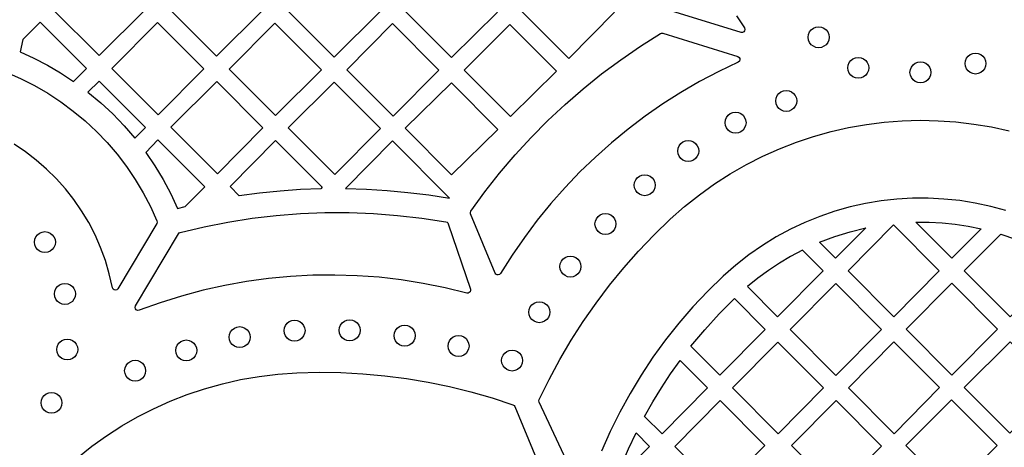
# Model space of a CAD drawing. Header units: millimetres. Extents: x -1358 to 1640, y -1421 to -323.
# Tile 72 of 131: x -2 to 155, y -729 to -660. Entities that reach past the tile are written whole.
import ezdxf

# ---------------------------------------------------------------- set-up
doc = ezdxf.new("R2010")
doc.units = ezdxf.units.MM
doc.layers.add('pattern', color=5, linetype='Continuous', true_color=0x0000ff)

msp = doc.modelspace()

# ---------------------------------------------------------------- linework, layer by layer
at = {"layer": 'pattern'}
for points in [[(10.48, -666.2), (3.12, -658.84), (10.38, -651.51), (17.8, -658.94)], [(29.17, -666.3), (21.81, -658.94), (29.07, -651.61), (36.5, -659.04)], [(55.24, -659.19), (48.06, -652.01), (47.65, -652.28), (47.2, -652.49), (46.81, -652.58), (40.46, -659), (47.91, -666.44)], [(73.87, -659.27), (66.56, -666.5), (59.2, -659.15), (66.44, -651.84)], [(92.51, -659.31), (85.25, -666.64), (77.84, -659.23), (85.13, -651.94)], [(-2.1, -665.6), (0.12, -666.61), (2.28, -667.73), (4.37, -668.96), (6.41, -670.3), (8.46, -668.23), (1.11, -660.87), (-1.63, -663.64)], [(12.52, -668.24), (19.77, -660.91), (27.17, -668.3), (19.91, -675.63)], [(38.57, -675.7), (31.21, -668.34), (38.47, -661.01), (45.9, -668.44)], [(57.3, -675.83), (49.91, -668.44), (57.17, -661.11), (64.56, -668.5)], [(83.27, -668.66), (75.96, -675.9), (68.58, -668.52), (75.85, -661.26)], [(112.15, -666.35), (112.36, -666.48), (112.47, -666.67), (112.48, -666.89), (112.4, -667.09), (112.21, -667.24), (109.1, -668.73), (106.06, -670.33), (103.09, -672.06), (100.2, -673.89), (97.39, -675.84), (94.67, -677.9), (92.02, -680.07), (89.47, -682.33), (87.01, -684.7), (84.65, -687.17), (82.38, -689.73), (80.22, -692.38), (78.16, -695.12), (76.21, -697.95), (74.36, -700.87), (74.21, -701.02), (74.02, -701.09), (73.82, -701.08), (73.64, -700.98), (73.52, -700.8), (69.61, -691.38), (69.57, -691.14), (69.66, -690.92), (71.89, -687.86), (74.23, -684.88), (76.68, -682), (79.24, -679.22), (81.9, -676.53), (84.66, -673.95), (87.51, -671.48), (90.46, -669.11), (93.49, -666.86), (96.62, -664.72), (99.83, -662.7), (100.01, -662.63), (100.21, -662.65)], [(125, -664.95), (124.55, -664.89), (124.16, -664.72), (123.82, -664.46), (123.56, -664.12), (123.39, -663.73), (123.33, -663.28), (123.39, -662.84), (123.56, -662.44), (123.82, -662.1), (124.16, -661.84), (124.55, -661.68), (125, -661.62), (125.44, -661.68), (125.84, -661.84), (126.18, -662.1), (126.44, -662.44), (126.6, -662.84), (126.66, -663.28), (126.6, -663.73), (126.44, -664.12), (126.18, -664.46), (125.84, -664.72), (125.44, -664.89)], [(149.96, -669.13), (149.51, -669.07), (149.11, -668.9), (148.78, -668.64), (148.52, -668.3), (148.35, -667.9), (148.29, -667.46), (148.35, -667.02), (148.52, -666.62), (148.78, -666.28), (149.11, -666.02), (149.51, -665.85), (149.96, -665.79), (150.4, -665.85), (150.8, -666.02), (151.13, -666.28), (151.39, -666.62), (151.56, -667.02), (151.62, -667.46), (151.56, -667.9), (151.39, -668.3), (151.13, -668.64), (150.8, -668.9), (150.4, -669.07)], [(131.3, -669.81), (130.86, -669.75), (130.46, -669.58), (130.12, -669.32), (129.86, -668.99), (129.69, -668.59), (129.63, -668.14), (129.69, -667.7), (129.86, -667.3), (130.12, -666.97), (130.46, -666.7), (130.86, -666.54), (131.3, -666.48), (131.74, -666.54), (132.14, -666.7), (132.48, -666.97), (132.74, -667.3), (132.91, -667.7), (132.97, -668.14), (132.91, -668.59), (132.74, -668.99), (132.48, -669.32), (132.14, -669.58), (131.74, -669.75)], [(141.2, -670.53), (140.76, -670.47), (140.36, -670.3), (140.02, -670.04), (139.76, -669.7), (139.59, -669.3), (139.53, -668.86), (139.59, -668.42), (139.76, -668.02), (140.02, -667.68), (140.36, -667.42), (140.76, -667.25), (141.2, -667.19), (141.64, -667.25), (142.04, -667.42), (142.38, -667.68), (142.64, -668.02), (142.81, -668.42), (142.87, -668.86), (142.81, -669.3), (142.64, -669.7), (142.38, -670.04), (142.04, -670.3), (141.64, -670.47)], [(8.72, -672.01), (10.74, -673.69), (12.65, -675.47), (14.46, -677.35), (16.17, -679.34), (17.88, -677.65), (10.49, -670.25)], [(21.88, -677.6), (29.21, -670.34), (36.57, -677.7), (29.31, -685.03)], [(40.57, -677.7), (47.9, -670.44), (55.27, -677.8), (48, -685.13)], [(66.55, -685.17), (73.92, -677.95), (66.56, -670.52), (59.2, -677.74)], [(119.84, -675.08), (119.4, -675.02), (119, -674.85), (118.67, -674.59), (118.41, -674.25), (118.24, -673.85), (118.18, -673.41), (118.24, -672.97), (118.41, -672.57), (118.67, -672.23), (119, -671.97), (119.4, -671.8), (119.84, -671.74), (120.29, -671.8), (120.69, -671.97), (121.02, -672.23), (121.28, -672.57), (121.45, -672.97), (121.51, -673.41), (121.45, -673.85), (121.28, -674.25), (121.02, -674.59), (120.69, -674.85), (120.29, -675.02)], [(111.78, -678.54), (111.33, -678.48), (110.93, -678.31), (110.6, -678.05), (110.34, -677.71), (110.17, -677.32), (110.11, -676.87), (110.17, -676.43), (110.34, -676.03), (110.6, -675.69), (110.93, -675.43), (111.33, -675.27), (111.78, -675.21), (112.22, -675.27), (112.62, -675.43), (112.96, -675.69), (113.22, -676.03), (113.38, -676.43), (113.44, -676.87), (113.38, -677.32), (113.22, -677.71), (112.96, -678.05), (112.62, -678.31), (112.22, -678.48)], [(17.91, -681.6), (19.36, -683.73), (20.68, -685.91), (21.88, -688.17), (22.97, -690.5), (24.19, -690.2), (27.3, -687.06), (19.86, -679.62)], [(46.01, -687.14), (45.79, -687.37), (42.52, -687.5), (39.28, -687.74), (36.04, -688.08), (32.8, -688.52), (31.32, -687.04), (38.58, -679.71)], [(49.68, -687.35), (53.02, -687.44), (56.34, -687.64), (59.64, -687.95), (62.95, -688.37), (66.24, -688.89), (57.2, -679.75)], [(104.24, -683.05), (103.8, -682.99), (103.4, -682.82), (103.06, -682.56), (102.8, -682.22), (102.63, -681.82), (102.57, -681.38), (102.63, -680.94), (102.8, -680.54), (103.06, -680.2), (103.4, -679.94), (103.8, -679.77), (104.24, -679.71), (104.68, -679.77), (105.08, -679.94), (105.42, -680.2), (105.68, -680.54), (105.85, -680.94), (105.91, -681.38), (105.85, -681.82), (105.68, -682.22), (105.42, -682.56), (105.08, -682.82), (104.68, -682.99)], [(97.31, -688.48), (96.87, -688.42), (96.47, -688.25), (96.14, -687.99), (95.88, -687.65), (95.71, -687.25), (95.65, -686.81), (95.71, -686.37), (95.88, -685.97), (96.14, -685.63), (96.47, -685.37), (96.87, -685.2), (97.31, -685.14), (97.76, -685.2), (98.16, -685.37), (98.49, -685.63), (98.75, -685.97), (98.92, -686.37), (98.98, -686.81), (98.92, -687.25), (98.75, -687.65), (98.49, -687.99), (98.16, -688.25), (97.76, -688.42)], [(69.58, -703.36), (69.6, -703.57), (69.53, -703.76), (69.4, -703.91), (69.21, -703.98), (69, -703.97), (65.54, -703.13), (62.06, -702.43), (58.56, -701.88), (55.05, -701.47), (51.53, -701.22), (48, -701.11), (44.48, -701.14), (40.96, -701.33), (37.45, -701.66), (33.95, -702.14), (30.48, -702.76), (27.03, -703.53), (23.6, -704.45), (20.21, -705.51), (16.86, -706.72), (16.62, -706.74), (16.41, -706.65), (16.26, -706.48), (16.21, -706.26), (16.28, -706.03), (23.12, -694.54), (23.24, -694.4), (23.41, -694.32), (27.19, -693.42), (31, -692.67), (34.83, -692.07), (38.67, -691.62), (42.53, -691.32), (46.4, -691.17), (50.27, -691.17), (54.13, -691.31), (58, -691.61), (61.85, -692.06), (65.69, -692.66), (65.86, -692.72), (65.98, -692.82), (66.06, -692.98)], [(91.07, -694.65), (90.62, -694.59), (90.22, -694.42), (89.89, -694.16), (89.63, -693.82), (89.46, -693.43), (89.4, -692.98), (89.46, -692.54), (89.63, -692.14), (89.89, -691.8), (90.22, -691.54), (90.62, -691.37), (91.07, -691.32), (91.51, -691.37), (91.91, -691.54), (92.24, -691.8), (92.51, -692.14), (92.67, -692.54), (92.73, -692.98), (92.67, -693.43), (92.51, -693.82), (92.24, -694.16), (91.91, -694.42), (91.51, -694.59)], [(127.67, -698.44), (125.15, -695.9), (127.56, -694.99), (130.02, -694.23), (132.52, -693.61)], [(144.19, -700.42), (136.95, -707.75), (129.69, -700.46), (136.92, -693.14)], [(140.45, -692.69), (142.56, -692.7), (144.65, -692.81), (146.73, -693.02), (148.81, -693.34), (150.88, -693.76), (146.17, -698.44)], [(1.86, -697.53), (1.42, -697.47), (1.02, -697.31), (0.68, -697.05), (0.42, -696.71), (0.26, -696.31), (0.2, -695.87), (0.26, -695.42), (0.42, -695.03), (0.68, -694.69), (1.02, -694.43), (1.42, -694.26), (1.86, -694.2), (2.31, -694.26), (2.7, -694.43), (3.04, -694.69), (3.3, -695.03), (3.47, -695.42), (3.53, -695.87), (3.47, -696.31), (3.3, -696.71), (3.04, -697.05), (2.7, -697.31), (2.31, -697.47)], [(148.15, -700.43), (154.01, -694.61), (156.34, -695.41), (158.61, -696.34), (162.69, -700.43), (155.45, -707.75)], [(122.42, -697.15), (120.54, -698.14), (118.74, -699.21), (117, -700.36), (115.31, -701.61), (113.67, -702.95), (118.46, -707.76), (125.7, -700.43)], [(85.49, -701.43), (85.04, -701.37), (84.64, -701.2), (84.31, -700.94), (84.05, -700.6), (83.88, -700.21), (83.82, -699.76), (83.88, -699.32), (84.05, -698.92), (84.31, -698.58), (84.64, -698.32), (85.04, -698.16), (85.49, -698.1), (85.93, -698.16), (86.33, -698.32), (86.66, -698.58), (86.92, -698.92), (87.09, -699.32), (87.15, -699.76), (87.09, -700.21), (86.92, -700.6), (86.66, -700.94), (86.33, -701.2), (85.93, -701.37)], [(5.05, -705.78), (4.61, -705.72), (4.21, -705.55), (3.87, -705.29), (3.61, -704.95), (3.45, -704.55), (3.39, -704.11), (3.45, -703.67), (3.61, -703.27), (3.87, -702.93), (4.21, -702.67), (4.61, -702.5), (5.05, -702.44), (5.5, -702.5), (5.89, -702.67), (6.23, -702.93), (6.49, -703.27), (6.66, -703.67), (6.72, -704.11), (6.66, -704.55), (6.49, -704.95), (6.23, -705.29), (5.89, -705.55), (5.5, -705.72)], [(127.71, -702.46), (134.98, -709.75), (127.75, -717.07), (120.48, -709.78)], [(138.94, -709.74), (146.17, -702.41), (153.44, -709.7), (146.2, -717.02)], [(104.68, -712.44), (106.87, -709.81), (109.18, -707.28), (111.6, -704.85), (116.49, -709.75), (109.28, -717.05)], [(80.54, -708.69), (80.09, -708.63), (79.7, -708.46), (79.36, -708.2), (79.1, -707.86), (78.93, -707.46), (78.87, -707.02), (78.93, -706.58), (79.1, -706.18), (79.36, -705.84), (79.7, -705.58), (80.09, -705.41), (80.54, -705.35), (80.98, -705.41), (81.38, -705.58), (81.72, -705.84), (81.98, -706.18), (82.14, -706.58), (82.2, -707.02), (82.14, -707.46), (81.98, -707.86), (81.72, -708.2), (81.38, -708.46), (80.98, -708.63)], [(50.37, -711.57), (49.92, -711.51), (49.53, -711.34), (49.19, -711.08), (48.93, -710.74), (48.76, -710.34), (48.7, -709.9), (48.76, -709.46), (48.93, -709.06), (49.19, -708.72), (49.53, -708.46), (49.92, -708.29), (50.37, -708.23), (50.81, -708.29), (51.21, -708.46), (51.55, -708.72), (51.81, -709.06), (51.97, -709.46), (52.03, -709.9), (51.97, -710.34), (51.81, -710.74), (51.55, -711.08), (51.21, -711.34), (50.81, -711.51)], [(32.86, -712.65), (32.41, -712.59), (32.02, -712.43), (31.68, -712.17), (31.42, -711.83), (31.25, -711.43), (31.19, -710.99), (31.25, -710.54), (31.42, -710.15), (31.68, -709.81), (32.02, -709.55), (32.41, -709.38), (32.86, -709.32), (33.3, -709.38), (33.7, -709.55), (34.04, -709.81), (34.3, -710.15), (34.46, -710.54), (34.52, -710.99), (34.46, -711.43), (34.3, -711.83), (34.04, -712.17), (33.7, -712.43), (33.3, -712.59)], [(41.59, -711.62), (41.15, -711.56), (40.75, -711.39), (40.41, -711.13), (40.15, -710.79), (39.98, -710.39), (39.92, -709.95), (39.98, -709.5), (40.15, -709.11), (40.41, -708.77), (40.75, -708.51), (41.15, -708.34), (41.59, -708.28), (42.03, -708.34), (42.43, -708.51), (42.77, -708.77), (43.03, -709.11), (43.2, -709.5), (43.26, -709.95), (43.2, -710.39), (43.03, -710.79), (42.77, -711.13), (42.43, -711.39), (42.03, -711.56)], [(59.12, -712.42), (58.67, -712.36), (58.28, -712.19), (57.94, -711.93), (57.68, -711.59), (57.51, -711.19), (57.45, -710.75), (57.51, -710.31), (57.68, -709.91), (57.94, -709.57), (58.28, -709.31), (58.67, -709.14), (59.12, -709.08), (59.56, -709.14), (59.96, -709.31), (60.3, -709.57), (60.56, -709.91), (60.72, -710.31), (60.78, -710.75), (60.72, -711.19), (60.56, -711.59), (60.3, -711.93), (59.96, -712.19), (59.56, -712.36)], [(5.42, -714.62), (4.98, -714.56), (4.58, -714.39), (4.24, -714.13), (3.98, -713.79), (3.81, -713.4), (3.76, -712.95), (3.81, -712.51), (3.98, -712.11), (4.24, -711.77), (4.58, -711.51), (4.98, -711.35), (5.42, -711.29), (5.87, -711.35), (6.26, -711.51), (6.6, -711.77), (6.86, -712.11), (7.03, -712.51), (7.09, -712.95), (7.03, -713.4), (6.86, -713.79), (6.6, -714.13), (6.26, -714.39), (5.87, -714.56)], [(67.7, -714.06), (67.25, -714), (66.86, -713.83), (66.52, -713.57), (66.26, -713.24), (66.09, -712.84), (66.03, -712.4), (66.09, -711.95), (66.26, -711.55), (66.52, -711.22), (66.86, -710.95), (67.25, -710.79), (67.7, -710.73), (68.14, -710.79), (68.54, -710.95), (68.88, -711.22), (69.14, -711.55), (69.3, -711.95), (69.36, -712.4), (69.3, -712.84), (69.14, -713.24), (68.88, -713.57), (68.54, -713.83), (68.14, -714)], [(24.36, -714.77), (23.92, -714.71), (23.52, -714.54), (23.18, -714.28), (22.92, -713.94), (22.75, -713.55), (22.69, -713.1), (22.75, -712.66), (22.92, -712.26), (23.18, -711.92), (23.52, -711.66), (23.92, -711.5), (24.36, -711.44), (24.8, -711.5), (25.2, -711.66), (25.54, -711.92), (25.8, -712.26), (25.97, -712.66), (26.03, -713.1), (25.97, -713.55), (25.8, -713.94), (25.54, -714.28), (25.2, -714.54), (24.8, -714.71)], [(118.54, -726.38), (111.31, -719.06), (118.5, -711.78), (125.77, -719.06)], [(136.96, -711.73), (144.23, -719.02), (137, -726.35), (129.73, -719.06)], [(148.16, -718.98), (155.46, -711.73), (162.72, -719.02), (155.42, -726.27)], [(76.21, -716.38), (75.76, -716.32), (75.36, -716.15), (75.03, -715.89), (74.77, -715.55), (74.6, -715.15), (74.54, -714.71), (74.6, -714.27), (74.77, -713.87), (75.03, -713.53), (75.36, -713.27), (75.76, -713.1), (76.21, -713.04), (76.65, -713.1), (77.05, -713.27), (77.39, -713.53), (77.65, -713.87), (77.81, -714.27), (77.87, -714.71), (77.81, -715.15), (77.65, -715.55), (77.39, -715.89), (77.05, -716.15), (76.65, -716.32)], [(16.22, -718), (15.78, -717.94), (15.38, -717.77), (15.04, -717.51), (14.78, -717.17), (14.61, -716.77), (14.55, -716.33), (14.61, -715.89), (14.78, -715.49), (15.04, -715.15), (15.38, -714.89), (15.78, -714.72), (16.22, -714.66), (16.66, -714.72), (17.06, -714.89), (17.4, -715.15), (17.66, -715.49), (17.83, -715.89), (17.89, -716.33), (17.83, -716.77), (17.66, -717.17), (17.4, -717.51), (17.06, -717.77), (16.66, -717.94)], [(100.07, -726.37), (97.3, -723.6), (98.6, -721.29), (99.97, -719.05), (101.43, -716.85), (102.96, -714.69), (107.3, -719.05)], [(2.91, -723.1), (2.47, -723.04), (2.07, -722.88), (1.73, -722.62), (1.47, -722.28), (1.31, -721.88), (1.25, -721.44), (1.31, -720.99), (1.47, -720.59), (1.73, -720.26), (2.07, -720), (2.47, -719.83), (2.91, -719.77), (3.36, -719.83), (3.75, -720), (4.09, -720.26), (4.35, -720.59), (4.52, -720.99), (4.58, -721.44), (4.52, -721.88), (4.35, -722.28), (4.09, -722.62), (3.75, -722.88), (3.36, -723.04)], [(109.19, -735.52), (102.09, -728.4), (109.32, -721.07), (116.45, -728.23)], [(127.89, -735.57), (120.66, -728.24), (127.76, -721.06), (135.02, -728.34)], [(146.16, -720.96), (153.43, -728.25), (146.13, -735.5), (138.86, -728.21)], [(92.67, -733.86), (93.67, -731.27), (94.76, -728.73), (95.94, -726.21), (98.09, -728.37)]]:
    msp.add_lwpolyline(points, close=True, dxfattribs=at)
for points in [[(111.93, -659.89), (113.17, -661.78), (113.26, -662.02), (113.22, -662.24), (113.09, -662.42), (112.88, -662.52), (112.64, -662.51), (101.46, -659.05)], [(-4.29, -668.81), (-2.01, -669.82), (0.2, -670.94), (2.34, -672.19), (4.4, -673.55), (6.37, -675.01), (8.26, -676.59), (10.06, -678.26), (11.75, -680.04), (13.35, -681.9), (14.84, -683.86), (16.23, -685.9), (17.5, -688.02), (18.65, -690.22), (19.68, -692.5), (19.72, -692.72), (19.65, -692.93), (13.48, -703.29), (13.31, -703.46), (13.1, -703.52), (12.88, -703.48), (12.7, -703.35), (12.6, -703.13), (12.11, -700.93), (11.48, -698.79), (10.72, -696.71), (9.84, -694.69), (8.83, -692.75), (7.71, -690.88), (6.47, -689.09), (5.12, -687.39), (3.68, -685.77), (2.13, -684.25), (0.49, -682.83), (-1.23, -681.52), (-3.04, -680.31)], [(87.19, -735.59), (80.53, -721.31), (80.48, -721.11), (80.53, -720.91), (82.1, -717.7), (83.79, -714.56), (85.6, -711.49), (87.53, -708.49), (89.57, -705.57), (91.72, -702.73), (93.97, -699.97), (96.34, -697.3), (98.81, -694.72), (101.37, -692.23), (103.65, -690.22), (106.01, -688.34), (108.44, -686.59), (110.93, -684.99), (113.49, -683.53), (116.09, -682.2), (118.75, -681.01), (121.45, -679.96), (124.19, -679.05), (126.97, -678.28), (129.77, -677.64), (132.59, -677.15), (135.43, -676.79), (138.28, -676.57), (141.14, -676.49), (143.99, -676.55), (146.85, -676.74), (149.69, -677.08), (152.52, -677.55), (155.32, -678.16)], [(154.81, -690.86), (152.38, -690.19), (149.92, -689.66), (147.44, -689.27), (144.94, -689.01), (142.44, -688.88), (139.93, -688.89), (137.43, -689.04), (134.94, -689.32), (132.46, -689.73), (130.01, -690.28), (127.58, -690.97), (125.18, -691.79), (122.82, -692.74), (120.51, -693.83), (118.25, -695.05), (116.04, -696.41), (113.89, -697.91), (111.82, -699.53), (109.81, -701.3), (107.35, -703.69), (105, -706.18), (102.77, -708.76), (100.64, -711.43), (98.63, -714.18), (96.75, -717.02), (94.98, -719.94), (93.34, -722.93), (91.83, -725.98), (90.44, -729.11)], [(7.09, -730.11), (9.34, -728.34), (11.67, -726.67), (14.09, -725.12), (16.58, -723.69), (19.15, -722.37), (21.8, -721.19), (24.51, -720.12), (27.28, -719.2), (30.12, -718.4), (33.01, -717.75), (35.95, -717.24), (38.95, -716.88), (41.98, -716.67), (45.49, -716.58), (48.98, -716.63), (52.47, -716.81), (55.95, -717.12), (59.41, -717.57), (62.85, -718.15), (66.27, -718.85), (69.66, -719.69), (73.02, -720.66), (76.35, -721.75), (76.52, -721.85), (76.63, -722.02), (82.89, -737.12)]]:
    msp.add_lwpolyline(points, dxfattribs=at)

doc.saveas('drawing.dxf')
